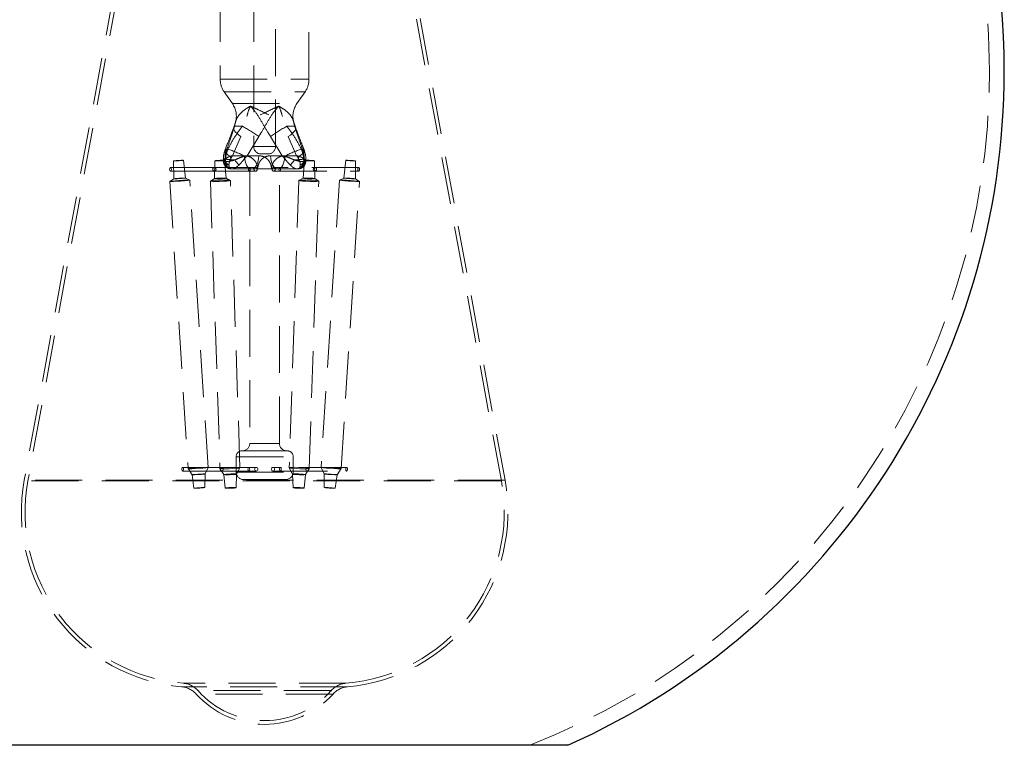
# Model space of a CAD drawing. Header units: millimetres. Extents: x 629 to 811, y 290 to 661.
# Tile 15 of 36: x 784 to 811, y 290 to 310. Entities that reach past the tile are written whole.
import ezdxf

# ---------------------------------------------------------------- set-up
doc = ezdxf.new("R2010")
doc.units = ezdxf.units.MM
doc.linetypes.add('HIDDEN', pattern=[1.905, 1.27, -0.635])

msp = doc.modelspace()

# ---------------------------------------------------------------- linework, layer by layer
at = {"color": 7, "linetype": 'HIDDEN', "lineweight": 18}
for p, q in [((789.494, 314.125), (789.494, 308.034)), ((790.399, 314.125), (790.399, 306.215)), ((790.99, 306.215), (790.99, 314.125)), ((791.894, 308.034), (791.894, 314.125)), ((786.983, 312.353), (784.194, 297.189)), ((787.081, 312.335), (784.293, 297.171)), ((797.096, 297.171), (794.308, 312.335)), ((797.194, 297.189), (794.406, 312.353)), ((789.495, 308.034), (791.888, 308.034)), ((789.602, 307.691), (789.822, 307.376)), ((789.603, 307.691), (791.786, 307.691)), ((791.567, 307.376), (791.787, 307.691)), ((789.825, 307.376), (791.563, 307.376)), ((789.904, 306.87), (789.862, 306.74)), ((789.883, 306.766), (790.096, 306.766)), ((791.506, 306.766), (791.293, 306.766)), ((791.529, 306.742), (791.482, 306.871)), ((790.055, 306.489), (789.829, 305.966)), ((790.22, 305.966), (790.534, 306.489)), ((791.169, 305.966), (790.855, 306.489)), ((791.334, 306.489), (791.56, 305.966)), ((790.4, 306.215), (790.989, 306.215)), ((789.672, 306.141), (789.7, 306.141)), ((789.829, 305.966), (790.145, 305.966)), ((790.536, 305.966), (790.22, 305.966)), ((790.79, 306.015), (790.599, 306.015)), ((790.853, 305.966), (791.169, 305.966)), ((791.56, 305.966), (791.244, 305.966)), ((791.716, 306.141), (791.689, 306.141)), ((789.336, 305.648), (788.15, 305.648)), ((788.233, 305.825), (788.238, 305.341)), ((788.554, 305.361), (788.497, 305.842)), ((790.449, 305.648), (789.336, 305.648)), ((789.348, 305.829), (789.339, 305.346)), ((789.654, 305.357), (789.612, 305.838)), ((789.625, 305.81), (789.612, 305.809)), ((789.625, 305.81), (789.622, 305.874)), ((789.622, 305.874), (789.639, 305.874)), ((789.625, 305.81), (789.636, 305.81)), ((789.639, 305.874), (789.636, 305.81)), ((789.651, 305.809), (789.636, 305.81)), ((791.105, 305.648), (790.94, 305.648)), ((793.239, 305.648), (791.105, 305.648)), ((791.777, 305.838), (791.735, 305.357)), ((791.753, 305.81), (791.738, 305.809)), ((791.75, 305.874), (791.753, 305.81)), ((791.767, 305.874), (791.75, 305.874)), ((791.764, 305.81), (791.753, 305.81)), ((791.764, 305.81), (791.767, 305.874)), ((791.764, 305.81), (791.777, 305.809)), ((791.811, 305.821), (791.813, 305.86)), ((792.05, 305.346), (792.041, 305.829)), ((792.892, 305.842), (792.835, 305.361)), ((793.151, 305.341), (793.156, 305.825)), ((788.15, 305.548), (789.336, 305.548)), ((788.669, 305.307), (788.553, 305.362)), ((789.336, 305.548), (790.449, 305.548)), ((790.294, 305.61), (789.797, 305.61)), ((790.51, 305.61), (790.294, 305.61)), ((790.294, 305.61), (790.294, 298.186)), ((791.037, 305.61), (790.51, 305.61)), ((790.94, 305.548), (791.105, 305.548)), ((791.569, 305.61), (791.037, 305.61)), ((791.094, 298.186), (791.094, 305.61)), ((791.105, 305.548), (793.239, 305.548)), ((791.577, 305.61), (791.569, 305.61)), ((791.586, 305.61), (791.577, 305.61)), ((791.592, 305.61), (791.586, 305.61)), ((792.836, 305.362), (792.72, 305.307)), ((788.13, 305.272), (788.628, 297.504)), ((788.239, 305.341), (788.131, 305.272)), ((789.167, 297.539), (788.67, 305.306)), ((789.229, 305.28), (789.488, 297.512)), ((789.34, 305.347), (789.23, 305.282)), ((789.767, 305.3), (789.653, 305.358)), ((790.028, 297.53), (789.769, 305.298)), ((791.62, 305.298), (791.361, 297.53)), ((791.736, 305.358), (791.622, 305.3)), ((791.901, 297.512), (792.16, 305.28)), ((792.159, 305.282), (792.049, 305.347)), ((792.719, 305.306), (792.221, 297.539)), ((792.761, 297.504), (793.259, 305.272)), ((793.258, 305.272), (793.15, 305.341)), ((790.296, 298.186), (791.093, 298.186)), ((791.306, 297.986), (790.083, 297.986)), ((789.923, 297.826), (789.923, 297.41)), ((789.932, 297.826), (791.457, 297.826)), ((791.466, 297.41), (791.466, 297.826)), ((789.537, 297.539), (788.48, 297.539)), ((788.48, 297.439), (789.537, 297.439)), ((788.628, 297.504), (788.735, 297.338)), ((789.083, 297.361), (789.167, 297.538)), ((789.488, 297.512), (789.589, 297.343)), ((790.469, 297.539), (789.537, 297.539)), ((789.537, 297.439), (790.469, 297.439)), ((789.932, 297.41), (791.457, 297.41)), ((789.938, 297.355), (790.028, 297.53)), ((791.121, 297.539), (790.92, 297.539)), ((790.92, 297.439), (791.121, 297.439)), ((792.909, 297.539), (791.121, 297.539)), ((791.121, 297.439), (792.909, 297.439)), ((791.361, 297.53), (791.451, 297.355)), ((791.8, 297.343), (791.901, 297.512)), ((792.222, 297.538), (792.306, 297.361)), ((792.654, 297.338), (792.761, 297.504)), ((797.188, 297.189), (784.201, 297.189)), ((797.09, 297.171), (784.299, 297.171)), ((788.735, 297.338), (788.785, 296.974)), ((789.08, 296.993), (789.083, 297.361)), ((789.589, 297.344), (789.628, 296.978)), ((789.924, 296.988), (789.938, 297.355)), ((791.266, 297.21), (790.123, 297.21)), ((791.451, 297.355), (791.465, 296.988)), ((791.761, 296.978), (791.8, 297.344)), ((792.306, 297.361), (792.309, 296.993)), ((792.604, 296.974), (792.654, 297.338)), ((792.938, 291.604), (788.457, 291.604)), ((792.895, 291.7), (788.5, 291.7)), ((792.539, 291.409), (788.85, 291.409)), ((792.488, 291.5), (788.897, 291.5))]:
    msp.add_line(p, q, dxfattribs=at)
at = {"color": 7, "linetype": 'Continuous', "lineweight": 25}
msp.add_line((798.894, 290.022), (782.494, 290.022), dxfattribs=at)
at = {"color": 7, "linetype": 'HIDDEN', "lineweight": 18, "flags": 128}
for points in [[(789.883, 306.766), (789.865, 306.741), (789.859, 306.711), (789.864, 306.677), (789.882, 306.64), (789.911, 306.602), (789.951, 306.563), (789.999, 306.525), (790.055, 306.489)], [(791.334, 306.489), (791.39, 306.525), (791.438, 306.563), (791.478, 306.602), (791.507, 306.64), (791.525, 306.677), (791.53, 306.711), (791.524, 306.741), (791.506, 306.766)], [(789.672, 306.141), (789.644, 306.132), (789.626, 306.117), (789.62, 306.098), (789.626, 306.074), (789.644, 306.046), (789.674, 306.016), (789.713, 305.984), (789.762, 305.952)], [(790.329, 305.61), (790.295, 305.617), (790.263, 305.636), (790.233, 305.669), (790.206, 305.712), (790.183, 305.765), (790.164, 305.827), (790.152, 305.895), (790.145, 305.966)], [(790.536, 305.966), (790.529, 305.895), (790.516, 305.827), (790.498, 305.765), (790.475, 305.712), (790.448, 305.669), (790.418, 305.636), (790.386, 305.617), (790.352, 305.61)], [(791.037, 305.61), (791.003, 305.617), (790.971, 305.636), (790.941, 305.669), (790.914, 305.712), (790.891, 305.765), (790.872, 305.827), (790.86, 305.895), (790.853, 305.966)], [(791.06, 305.61), (791.094, 305.617), (791.126, 305.636), (791.156, 305.669), (791.183, 305.712), (791.206, 305.765), (791.224, 305.827), (791.237, 305.895), (791.244, 305.966)], [(791.716, 306.141), (791.745, 306.132), (791.763, 306.117), (791.769, 306.098), (791.763, 306.074), (791.745, 306.046), (791.715, 306.016), (791.676, 305.984), (791.627, 305.952)], [(788.126, 305.598), (788.128, 305.617), (788.133, 305.633), (788.141, 305.644), (788.15, 305.648), (788.158, 305.644), (788.166, 305.633), (788.171, 305.617), (788.173, 305.598), (788.171, 305.579), (788.166, 305.563), (788.158, 305.552), (788.15, 305.548), (788.141, 305.552), (788.133, 305.563), (788.128, 305.579), (788.126, 305.598)], [(788.248, 305.824), (788.281, 305.824), (788.326, 305.827), (788.377, 305.83), (788.426, 305.833), (788.466, 305.837), (788.491, 305.84), (788.496, 305.842), (788.482, 305.843), (788.45, 305.842), (788.405, 305.84), (788.353, 305.837), (788.304, 305.833), (788.264, 305.83), (788.239, 305.827), (788.234, 305.824), (788.248, 305.824)], [(789.381, 305.598), (789.377, 305.617), (789.368, 305.633), (789.353, 305.644), (789.336, 305.648), (789.319, 305.644), (789.305, 305.633), (789.295, 305.617), (789.292, 305.598), (789.295, 305.579), (789.305, 305.563), (789.319, 305.552), (789.336, 305.548), (789.353, 305.552), (789.368, 305.563), (789.377, 305.579), (789.381, 305.598)], [(789.42, 305.824), (789.379, 305.824), (789.355, 305.827), (789.349, 305.83), (789.363, 305.833), (789.396, 305.837), (789.441, 305.84), (789.492, 305.842), (789.541, 305.843), (789.581, 305.842), (789.606, 305.84), (789.612, 305.837), (789.598, 305.833), (789.565, 305.83), (789.52, 305.827), (789.469, 305.824), (789.42, 305.824)], [(789.622, 305.874), (789.605, 305.871), (789.593, 305.868), (789.584, 305.865), (789.58, 305.862), (789.58, 305.859), (789.584, 305.856), (789.593, 305.854), (789.605, 305.851)], [(790.261, 305.598), (790.263, 305.617), (790.268, 305.633), (790.275, 305.644), (790.284, 305.648), (790.293, 305.644), (790.3, 305.633), (790.305, 305.617), (790.307, 305.598), (790.305, 305.579), (790.3, 305.563), (790.293, 305.552), (790.284, 305.548), (790.275, 305.552), (790.268, 305.563), (790.263, 305.579), (790.261, 305.598)], [(790.493, 305.598), (790.49, 305.617), (790.48, 305.633), (790.466, 305.644), (790.449, 305.648), (790.432, 305.644), (790.417, 305.633), (790.408, 305.617), (790.404, 305.598), (790.408, 305.579), (790.417, 305.563), (790.432, 305.552), (790.449, 305.548), (790.466, 305.552), (790.48, 305.563), (790.49, 305.579), (790.493, 305.598)], [(790.896, 305.598), (790.899, 305.617), (790.909, 305.633), (790.923, 305.644), (790.94, 305.648), (790.957, 305.644), (790.972, 305.633), (790.981, 305.617), (790.984, 305.598), (790.981, 305.579), (790.972, 305.563), (790.957, 305.552), (790.94, 305.548), (790.923, 305.552), (790.909, 305.563), (790.899, 305.579), (790.896, 305.598)], [(791.128, 305.598), (791.126, 305.617), (791.121, 305.633), (791.114, 305.644), (791.105, 305.648), (791.096, 305.644), (791.089, 305.633), (791.084, 305.617), (791.082, 305.598), (791.084, 305.579), (791.089, 305.563), (791.096, 305.552), (791.105, 305.548), (791.114, 305.552), (791.121, 305.563), (791.126, 305.579), (791.128, 305.598)], [(791.767, 305.874), (791.784, 305.871), (791.796, 305.868), (791.804, 305.865), (791.809, 305.862), (791.809, 305.859), (791.805, 305.856), (791.796, 305.854), (791.784, 305.851)], [(791.969, 305.824), (792.01, 305.824), (792.034, 305.827), (792.04, 305.83), (792.026, 305.833), (791.993, 305.837), (791.948, 305.84), (791.897, 305.842), (791.848, 305.843), (791.807, 305.842), (791.783, 305.84), (791.777, 305.837), (791.791, 305.833), (791.824, 305.83), (791.869, 305.827), (791.92, 305.824), (791.969, 305.824)], [(792.008, 305.598), (792.012, 305.617), (792.021, 305.633), (792.036, 305.644), (792.053, 305.648), (792.07, 305.644), (792.084, 305.633), (792.094, 305.617), (792.097, 305.598), (792.094, 305.579), (792.084, 305.563), (792.07, 305.552), (792.053, 305.548), (792.036, 305.552), (792.021, 305.563), (792.012, 305.579), (792.008, 305.598)], [(793.141, 305.824), (793.108, 305.824), (793.063, 305.827), (793.012, 305.83), (792.963, 305.833), (792.923, 305.837), (792.898, 305.84), (792.893, 305.842), (792.907, 305.843), (792.939, 305.842), (792.984, 305.84), (793.036, 305.837), (793.085, 305.833), (793.125, 305.83), (793.15, 305.827), (793.155, 305.824), (793.141, 305.824)], [(793.263, 305.598), (793.261, 305.617), (793.256, 305.633), (793.248, 305.644), (793.239, 305.648), (793.231, 305.644), (793.223, 305.633), (793.218, 305.617), (793.216, 305.598), (793.218, 305.579), (793.223, 305.563), (793.231, 305.552), (793.239, 305.548), (793.248, 305.552), (793.256, 305.563), (793.261, 305.579), (793.263, 305.598)], [(788.256, 305.34), (788.295, 305.341), (788.349, 305.343), (788.41, 305.347), (788.469, 305.351), (788.517, 305.356), (788.546, 305.359), (788.553, 305.362), (788.536, 305.363), (788.497, 305.362), (788.443, 305.359), (788.382, 305.356), (788.323, 305.351), (788.275, 305.347), (788.246, 305.343), (788.239, 305.341), (788.256, 305.34)], [(789.424, 305.34), (789.376, 305.341), (789.346, 305.343), (789.339, 305.347), (789.356, 305.351), (789.395, 305.356), (789.449, 305.359), (789.51, 305.362), (789.569, 305.363), (789.617, 305.362), (789.647, 305.359), (789.654, 305.356), (789.637, 305.351), (789.598, 305.347), (789.544, 305.343), (789.483, 305.341), (789.424, 305.34)], [(791.965, 305.34), (792.013, 305.341), (792.043, 305.343), (792.05, 305.347), (792.032, 305.351), (791.994, 305.356), (791.94, 305.359), (791.879, 305.362), (791.82, 305.363), (791.772, 305.362), (791.742, 305.359), (791.735, 305.356), (791.752, 305.351), (791.791, 305.347), (791.845, 305.343), (791.906, 305.341), (791.965, 305.34)], [(793.133, 305.34), (793.094, 305.341), (793.04, 305.343), (792.979, 305.347), (792.92, 305.351), (792.872, 305.356), (792.843, 305.359), (792.836, 305.362), (792.853, 305.363), (792.892, 305.362), (792.946, 305.359), (793.007, 305.356), (793.066, 305.351), (793.114, 305.347), (793.143, 305.343), (793.15, 305.341), (793.133, 305.34)], [(788.161, 305.27), (788.227, 305.271), (788.319, 305.275), (788.424, 305.282), (788.525, 305.289), (788.607, 305.297), (788.657, 305.303), (788.668, 305.307), (788.639, 305.309), (788.573, 305.307), (788.481, 305.303), (788.376, 305.297), (788.275, 305.289), (788.193, 305.282), (788.143, 305.275), (788.131, 305.271), (788.161, 305.27)], [(789.374, 305.27), (789.292, 305.271), (789.241, 305.275), (789.23, 305.282), (789.259, 305.289), (789.325, 305.297), (789.417, 305.303), (789.522, 305.307), (789.623, 305.309), (789.705, 305.307), (789.756, 305.303), (789.768, 305.297), (789.738, 305.289), (789.672, 305.282), (789.58, 305.275), (789.475, 305.271), (789.374, 305.27)], [(792.015, 305.27), (792.097, 305.271), (792.148, 305.275), (792.159, 305.282), (792.13, 305.289), (792.064, 305.297), (791.972, 305.303), (791.867, 305.307), (791.766, 305.309), (791.684, 305.307), (791.633, 305.303), (791.621, 305.297), (791.651, 305.289), (791.717, 305.282), (791.809, 305.275), (791.914, 305.271), (792.015, 305.27)], [(793.228, 305.27), (793.162, 305.271), (793.07, 305.275), (792.965, 305.282), (792.864, 305.289), (792.782, 305.297), (792.732, 305.303), (792.72, 305.307), (792.75, 305.309), (792.816, 305.307), (792.908, 305.303), (793.013, 305.297), (793.114, 305.289), (793.196, 305.282), (793.246, 305.275), (793.258, 305.271), (793.228, 305.27)], [(788.457, 297.489), (788.458, 297.508), (788.463, 297.524), (788.471, 297.535), (788.48, 297.539), (788.489, 297.535), (788.496, 297.524), (788.501, 297.508), (788.503, 297.489), (788.501, 297.469), (788.496, 297.453), (788.489, 297.442), (788.48, 297.439), (788.471, 297.442), (788.463, 297.453), (788.458, 297.469), (788.457, 297.489)], [(788.659, 297.502), (788.725, 297.503), (788.817, 297.508), (788.922, 297.514), (789.023, 297.521), (789.105, 297.529), (789.155, 297.535), (789.166, 297.539), (789.137, 297.541), (789.071, 297.539), (788.978, 297.535), (788.874, 297.529), (788.773, 297.521), (788.691, 297.514), (788.64, 297.508), (788.629, 297.503), (788.659, 297.502)], [(789.633, 297.502), (789.551, 297.503), (789.5, 297.508), (789.489, 297.514), (789.518, 297.521), (789.584, 297.529), (789.677, 297.535), (789.781, 297.539), (789.883, 297.541), (789.965, 297.539), (790.016, 297.535), (790.027, 297.529), (789.998, 297.521), (789.932, 297.514), (789.839, 297.508), (789.735, 297.503), (789.633, 297.502)], [(789.582, 297.489), (789.578, 297.508), (789.569, 297.524), (789.554, 297.535), (789.537, 297.539), (789.52, 297.535), (789.506, 297.524), (789.496, 297.508), (789.493, 297.489), (789.496, 297.469), (789.506, 297.453), (789.52, 297.442), (789.537, 297.439), (789.554, 297.442), (789.569, 297.453), (789.578, 297.469), (789.582, 297.489)], [(790.245, 297.489), (790.246, 297.508), (790.251, 297.524), (790.259, 297.535), (790.268, 297.539), (790.276, 297.535), (790.284, 297.524), (790.289, 297.508), (790.291, 297.489), (790.289, 297.469), (790.284, 297.453), (790.276, 297.442), (790.268, 297.439), (790.259, 297.442), (790.251, 297.453), (790.246, 297.469), (790.245, 297.489)], [(790.513, 297.489), (790.51, 297.508), (790.5, 297.524), (790.486, 297.535), (790.469, 297.539), (790.452, 297.535), (790.438, 297.524), (790.428, 297.508), (790.425, 297.489), (790.428, 297.469), (790.438, 297.453), (790.452, 297.442), (790.469, 297.439), (790.486, 297.442), (790.5, 297.453), (790.51, 297.469), (790.513, 297.489)], [(790.875, 297.489), (790.879, 297.508), (790.888, 297.524), (790.903, 297.535), (790.92, 297.539), (790.937, 297.535), (790.951, 297.524), (790.961, 297.508), (790.964, 297.489), (790.961, 297.469), (790.951, 297.453), (790.937, 297.442), (790.92, 297.439), (790.903, 297.442), (790.888, 297.453), (790.879, 297.469), (790.875, 297.489)], [(791.144, 297.489), (791.143, 297.508), (791.138, 297.524), (791.13, 297.535), (791.121, 297.539), (791.112, 297.535), (791.105, 297.524), (791.1, 297.508), (791.098, 297.489), (791.1, 297.469), (791.105, 297.453), (791.112, 297.442), (791.121, 297.439), (791.13, 297.442), (791.138, 297.453), (791.143, 297.469), (791.144, 297.489)], [(791.756, 297.502), (791.838, 297.503), (791.889, 297.508), (791.9, 297.514), (791.871, 297.521), (791.805, 297.529), (791.712, 297.535), (791.608, 297.539), (791.506, 297.541), (791.424, 297.539), (791.373, 297.535), (791.362, 297.529), (791.391, 297.521), (791.457, 297.514), (791.55, 297.508), (791.654, 297.503), (791.756, 297.502)], [(791.807, 297.489), (791.811, 297.508), (791.82, 297.524), (791.835, 297.535), (791.852, 297.539), (791.869, 297.535), (791.883, 297.524), (791.893, 297.508), (791.896, 297.489), (791.893, 297.469), (791.883, 297.453), (791.869, 297.442), (791.852, 297.439), (791.835, 297.442), (791.82, 297.453), (791.811, 297.469), (791.807, 297.489)], [(792.73, 297.502), (792.664, 297.503), (792.572, 297.508), (792.467, 297.514), (792.366, 297.521), (792.284, 297.529), (792.234, 297.535), (792.223, 297.539), (792.252, 297.541), (792.318, 297.539), (792.411, 297.535), (792.515, 297.529), (792.616, 297.521), (792.698, 297.514), (792.749, 297.508), (792.76, 297.503), (792.73, 297.502)], [(792.932, 297.489), (792.931, 297.508), (792.926, 297.524), (792.918, 297.535), (792.909, 297.539), (792.9, 297.535), (792.893, 297.524), (792.888, 297.508), (792.886, 297.489), (792.888, 297.469), (792.893, 297.453), (792.9, 297.442), (792.909, 297.439), (792.918, 297.442), (792.926, 297.453), (792.931, 297.469), (792.932, 297.489)], [(788.754, 297.337), (788.797, 297.338), (788.857, 297.341), (788.924, 297.345), (788.989, 297.349), (789.042, 297.354), (789.075, 297.358), (789.082, 297.361), (789.063, 297.362), (789.02, 297.361), (788.961, 297.358), (788.893, 297.354), (788.828, 297.349), (788.775, 297.345), (788.743, 297.341), (788.735, 297.338), (788.754, 297.337)], [(789.683, 297.337), (789.63, 297.338), (789.597, 297.341), (789.59, 297.345), (789.609, 297.349), (789.652, 297.354), (789.711, 297.358), (789.779, 297.361), (789.844, 297.362), (789.897, 297.361), (789.93, 297.358), (789.938, 297.354), (789.919, 297.349), (789.876, 297.345), (789.816, 297.341), (789.749, 297.338), (789.683, 297.337)], [(791.706, 297.337), (791.759, 297.338), (791.792, 297.341), (791.799, 297.345), (791.78, 297.349), (791.737, 297.354), (791.678, 297.358), (791.61, 297.361), (791.545, 297.362), (791.492, 297.361), (791.459, 297.358), (791.451, 297.354), (791.47, 297.349), (791.513, 297.345), (791.573, 297.341), (791.64, 297.338), (791.706, 297.337)], [(792.635, 297.337), (792.592, 297.338), (792.532, 297.341), (792.465, 297.345), (792.4, 297.349), (792.347, 297.354), (792.314, 297.358), (792.307, 297.361), (792.326, 297.362), (792.368, 297.361), (792.428, 297.358), (792.496, 297.354), (792.561, 297.349), (792.614, 297.345), (792.646, 297.341), (792.654, 297.338), (792.635, 297.337)], [(788.801, 296.973), (788.837, 296.973), (788.888, 296.976), (788.945, 296.979), (789.001, 296.983), (789.045, 296.987), (789.073, 296.991), (789.079, 296.993), (789.063, 296.994), (789.027, 296.993), (788.976, 296.991), (788.919, 296.987), (788.864, 296.983), (788.819, 296.979), (788.791, 296.976), (788.785, 296.973), (788.801, 296.973)], [(789.708, 296.973), (789.663, 296.973), (789.635, 296.976), (789.629, 296.979), (789.645, 296.983), (789.681, 296.987), (789.731, 296.991), (789.789, 296.993), (789.844, 296.994), (789.889, 296.993), (789.917, 296.991), (789.923, 296.987), (789.907, 296.983), (789.871, 296.979), (789.821, 296.976), (789.763, 296.973), (789.708, 296.973)], [(791.681, 296.973), (791.726, 296.973), (791.754, 296.976), (791.76, 296.979), (791.744, 296.983), (791.708, 296.987), (791.658, 296.991), (791.6, 296.993), (791.545, 296.994), (791.5, 296.993), (791.472, 296.991), (791.466, 296.987), (791.482, 296.983), (791.518, 296.979), (791.568, 296.976), (791.626, 296.973), (791.681, 296.973)], [(792.588, 296.973), (792.552, 296.973), (792.501, 296.976), (792.444, 296.979), (792.388, 296.983), (792.343, 296.987), (792.316, 296.991), (792.31, 296.993), (792.326, 296.994), (792.362, 296.993), (792.413, 296.991), (792.47, 296.987), (792.525, 296.983), (792.57, 296.979), (792.598, 296.976), (792.604, 296.973), (792.588, 296.973)]]:
    msp.add_lwpolyline(points, dxfattribs=at)
at = {"color": 7, "linetype": 'Continuous', "lineweight": 25}
for start, end in [(97.9182, 245.7952), (0, 82.0818), (294.2048, 0)]:
    msp.add_arc((790.694, 308.263), 20, start, end, dxfattribs=at)
at = {"color": 7, "linetype": 'HIDDEN', "lineweight": 18}
for centre, radius, start, end in [((790.694, 308.263), 19.6, 93.2173, 248.5441), ((790.694, 308.263), 19.6, 0, 86.7827), ((790.094, 308.034), 0.6, 180, 214.8828), ((791.294, 308.034), 0.6, 325.1172, 0), ((790.694, 308.263), 19.6, 291.4559, 0), ((789.33, 307.033), 0.6, 344.6094, 34.8828), ((792.059, 307.033), 0.6, 145.1172, 195.4634), ((785.888, 299.623), 8.29, 55.9123, 59.4955), ((795.501, 299.623), 8.29, 120.5045, 124.0877), ((790.599, 306.215), 0.2, 180, 270), ((790.79, 306.215), 0.2, 270, 0), ((789.115, 304.141), 2.084, 60.3369, 73.6986), ((790.096, 306.115), 0.372, 206.052, 214.3934), ((789.602, 305.659), 0.618, 23.4657, 28.2844), ((791.787, 305.659), 0.618, 151.7156, 156.5343), ((792.274, 304.141), 2.084, 106.3014, 119.6631), ((791.293, 306.115), 0.372, 325.6066, 333.948), ((789.815, 305.919), 0.22, 197.8255, 247.2539), ((789.805, 305.803), 0.193, 178.0779, 267.6474), ((789.815, 305.8), 0.19, 176.8983, 266.5194), ((789.825, 305.799), 0.189, 176.6443, 266.1957), ((790.007, 308.517), 2.668, 262.0759, 267.5086), ((789.837, 305.796), 0.186, 175.8019, 264.7584), ((790.409, 306.167), 0.607, 211.3365, 228.0488), ((790.98, 306.167), 0.607, 311.9512, 328.6635), ((791.382, 308.517), 2.668, 272.4914, 277.9241), ((791.552, 305.796), 0.186, 275.2416, 4.1981), ((791.564, 305.799), 0.189, 273.8043, 3.3557), ((791.574, 305.8), 0.19, 273.4806, 3.1017), ((791.584, 305.803), 0.193, 272.3526, 1.9221), ((791.574, 305.919), 0.22, 292.7461, 342.1745), ((790.094, 298.186), 0.2, 270, 0), ((791.294, 298.186), 0.2, 180, 270), ((790.083, 297.826), 0.16, 90, 180), ((791.306, 297.826), 0.16, 0, 90), ((790.123, 297.41), 0.2, 180, 270), ((791.266, 297.41), 0.2, 270, 0), ((788.861, 296.331), 4.745, 169.5807, 265.0349), ((788.861, 296.331), 4.645, 169.5807, 265.4656), ((792.528, 296.331), 4.645, 274.5344, 10.4193), ((792.528, 296.331), 4.745, 274.9651, 10.4193), ((788.398, 291.006), 0.6, 42.2134, 85.0349), ((788.446, 291.102), 0.6, 41.4656, 85.4656), ((792.943, 291.102), 0.6, 94.5344, 138.5344), ((792.99, 291.006), 0.6, 94.9651, 137.7866), ((790.694, 293.089), 2.5, 222.2134, 317.7866), ((790.694, 293.089), 2.4, 221.4656, 318.5344)]:
    msp.add_arc(centre, radius, start, end, dxfattribs=at)
for points, knots in [([(789.883, 306.766), (789.896, 306.829), (789.923, 306.958), (790.024, 307.105), (790.166, 307.217), (790.262, 307.281), (790.293, 307.298), (790.301, 307.302), (790.308, 307.304), (790.314, 307.304), (790.322, 307.302), (790.341, 307.295), (790.415, 307.26), (790.634, 307.158), (790.923, 307.021), (791.159, 306.874), (791.258, 306.794), (791.293, 306.766)], [0, 0, 0, 0, 0.146382, 0.296127, 0.436884, 0.484946, 0.491483, 0.494686, 0.498453, 0.502925, 0.503428, 0.509414, 0.529967, 0.612231, 0.823917, 0.938299, 1, 1, 1, 1]), ([(790.855, 306.489), (790.827, 306.53), (790.738, 306.665), (790.609, 306.906), (790.469, 307.124), (790.366, 307.248), (790.331, 307.286), (790.318, 307.298), (790.314, 307.3), (790.312, 307.3), (790.309, 307.3), (790.306, 307.297), (790.303, 307.292), (790.289, 307.265), (790.253, 307.173), (790.183, 306.912), (790.108, 306.663), (790.055, 306.489)], [0, 0, 0, 0, 0.07559, 0.246559, 0.418242, 0.472596, 0.492707, 0.497908, 0.499273, 0.500342, 0.5014, 0.504366, 0.507243, 0.513499, 0.560803, 0.693284, 1, 1, 1, 1]), ([(791.506, 306.766), (791.493, 306.829), (791.466, 306.958), (791.365, 307.105), (791.223, 307.217), (791.127, 307.281), (791.096, 307.298), (791.088, 307.302), (791.081, 307.304), (791.075, 307.304), (791.067, 307.302), (791.048, 307.295), (790.974, 307.26), (790.755, 307.158), (790.466, 307.021), (790.23, 306.874), (790.131, 306.794), (790.096, 306.766)], [0, 0, 0, 0, 0.146382, 0.296127, 0.436884, 0.484946, 0.491483, 0.494686, 0.498453, 0.502925, 0.503428, 0.509414, 0.529967, 0.612231, 0.823917, 0.938299, 1, 1, 1, 1]), ([(790.534, 306.489), (790.562, 306.53), (790.651, 306.665), (790.78, 306.906), (790.92, 307.124), (791.023, 307.248), (791.058, 307.286), (791.071, 307.298), (791.075, 307.3), (791.077, 307.3), (791.08, 307.3), (791.083, 307.297), (791.086, 307.292), (791.1, 307.265), (791.136, 307.173), (791.206, 306.912), (791.281, 306.663), (791.334, 306.489)], [0, 0, 0, 0, 0.07559, 0.246559, 0.418242, 0.472596, 0.492707, 0.497908, 0.499273, 0.500342, 0.5014, 0.504366, 0.507243, 0.513499, 0.560803, 0.693284, 1, 1, 1, 1]), ([(789.865, 306.737), (789.834, 306.658), (789.753, 306.454), (789.67, 306.241), (789.62, 306.11)], [0, 0, 0, 0, 0.386566, 1, 1, 1, 1]), ([(789.672, 306.141), (789.679, 306.16), (789.723, 306.278), (789.796, 306.496), (789.854, 306.675), (789.883, 306.766)], [0, 0, 0, 0, 0.085499, 0.538073, 1, 1, 1, 1]), ([(790.096, 306.766), (790.023, 306.669), (789.873, 306.472), (789.758, 306.253), (789.7, 306.141)], [0, 0, 0, 0, 0.492821, 1, 1, 1, 1]), ([(791.293, 306.766), (791.366, 306.669), (791.516, 306.472), (791.631, 306.253), (791.689, 306.141)], [0, 0, 0, 0, 0.492821, 1, 1, 1, 1]), ([(791.716, 306.141), (791.678, 306.25), (791.6, 306.47), (791.537, 306.666), (791.506, 306.766)], [0, 0, 0, 0, 0.4942335, 1, 1, 1, 1]), ([(791.767, 306.111), (791.748, 306.159), (791.665, 306.371), (791.586, 306.578), (791.525, 306.738)], [0, 0, 0, 0, 0.2249779, 1, 1, 1, 1]), ([(789.625, 306.11), (789.607, 306.056), (789.575, 305.963), (789.58, 305.864), (789.582, 305.823)], [0, 0, 0, 0, 0.580851, 1, 1, 1, 1]), ([(789.605, 305.851), (789.62, 305.868), (789.654, 305.907), (789.723, 305.936), (789.762, 305.952)], [0, 0, 0, 0, 0.433169, 1, 1, 1, 1]), ([(789.622, 305.874), (789.626, 305.942), (789.631, 306.035), (789.664, 306.119), (789.672, 306.141)], [0, 0, 0, 0, 0.73249, 1, 1, 1, 1]), ([(789.7, 306.141), (789.676, 306.078), (789.644, 305.991), (789.64, 305.899), (789.639, 305.874)], [0, 0, 0, 0, 0.7319628, 1, 1, 1, 1]), ([(789.73, 305.716), (789.731, 305.741), (789.735, 305.8), (789.769, 305.867), (789.789, 305.905)], [0, 0, 0, 0, 0.434059, 1, 1, 1, 1]), ([(789.762, 305.952), (789.772, 305.954), (789.788, 305.958), (789.808, 305.962), (789.818, 305.964), (789.824, 305.965), (789.827, 305.965), (789.829, 305.966), (789.829, 305.966)], [0, 0, 0, 0, 0.490338, 0.738181, 0.865232, 0.930595, 0.977359, 1, 1, 1, 1]), ([(789.789, 305.905), (789.795, 305.915), (789.805, 305.93), (789.817, 305.948), (789.823, 305.957), (789.826, 305.962), (789.828, 305.964), (789.829, 305.965), (789.829, 305.966)], [0, 0, 0, 0, 0.502516, 0.750045, 0.874109, 0.936556, 0.97743, 1, 1, 1, 1]), ([(790.146, 305.952), (790.097, 305.936), (790.01, 305.907), (789.927, 305.868), (789.891, 305.851)], [0, 0, 0, 0, 0.5668311, 1, 1, 1, 1]), ([(790.003, 305.716), (790.027, 305.741), (790.082, 305.8), (790.137, 305.867), (790.169, 305.905)], [0, 0, 0, 0, 0.434059, 1, 1, 1, 1]), ([(790.145, 305.966), (790.179, 305.963), (790.252, 305.957), (790.357, 305.905), (790.431, 305.832), (790.474, 305.762), (790.492, 305.715), (790.503, 305.675), (790.507, 305.649), (790.509, 305.63), (790.509, 305.623), (790.509, 305.619), (790.509, 305.618), (790.509, 305.615), (790.51, 305.614), (790.51, 305.612), (790.51, 305.612), (790.51, 305.611), (790.51, 305.61)], [0, 0, 0, 0, 0.191655, 0.414167, 0.629893, 0.73415, 0.836998, 0.887902, 0.943758, 0.971852, 0.981792, 0.981881, 0.989902, 0.989979, 0.995659, 0.995715, 0.997136, 1, 1, 1, 1]), ([(790.22, 305.966), (790.219, 305.966), (790.218, 305.965), (790.214, 305.965), (790.209, 305.964), (790.198, 305.962), (790.177, 305.958), (790.158, 305.954), (790.146, 305.952)], [0, 0, 0, 0, 0.022641, 0.069405, 0.134768, 0.261819, 0.509662, 1, 1, 1, 1]), ([(790.22, 305.966), (790.22, 305.965), (790.218, 305.964), (790.216, 305.962), (790.213, 305.957), (790.205, 305.948), (790.191, 305.93), (790.178, 305.915), (790.169, 305.905)], [0, 0, 0, 0, 0.02257, 0.063444, 0.125891, 0.249955, 0.497484, 1, 1, 1, 1]), ([(790.51, 305.61), (790.51, 305.611), (790.51, 305.612), (790.51, 305.612), (790.51, 305.614), (790.51, 305.615), (790.51, 305.618), (790.51, 305.619), (790.51, 305.623), (790.51, 305.63), (790.512, 305.649), (790.515, 305.675), (790.524, 305.715), (790.54, 305.762), (790.579, 305.832), (790.647, 305.905), (790.747, 305.957), (790.82, 305.963), (790.853, 305.966)], [0, 0, 0, 0, 0.002864, 0.004285, 0.004341, 0.010021, 0.010098, 0.018119, 0.018208, 0.028148, 0.056242, 0.112098, 0.163002, 0.26585, 0.370107, 0.585833, 0.808345, 1, 1, 1, 1]), ([(790.879, 305.61), (790.879, 305.611), (790.879, 305.612), (790.879, 305.612), (790.879, 305.614), (790.879, 305.615), (790.879, 305.618), (790.879, 305.619), (790.879, 305.623), (790.879, 305.63), (790.877, 305.649), (790.874, 305.675), (790.865, 305.715), (790.849, 305.762), (790.81, 305.832), (790.742, 305.905), (790.642, 305.957), (790.569, 305.963), (790.536, 305.966)], [0, 0, 0, 0, 0.002864, 0.004285, 0.004341, 0.010021, 0.010098, 0.018119, 0.018208, 0.028148, 0.056242, 0.112098, 0.163002, 0.26585, 0.370107, 0.585833, 0.808345, 1, 1, 1, 1]), ([(791.244, 305.966), (791.21, 305.963), (791.137, 305.957), (791.032, 305.905), (790.958, 305.832), (790.915, 305.762), (790.897, 305.715), (790.886, 305.675), (790.882, 305.649), (790.88, 305.63), (790.88, 305.623), (790.88, 305.619), (790.88, 305.618), (790.879, 305.615), (790.879, 305.614), (790.879, 305.612), (790.879, 305.612), (790.879, 305.611), (790.879, 305.61)], [0, 0, 0, 0, 0.191655, 0.414167, 0.629893, 0.73415, 0.836998, 0.887902, 0.943758, 0.971852, 0.981792, 0.981881, 0.989902, 0.989979, 0.995659, 0.995715, 0.997136, 1, 1, 1, 1]), ([(791.243, 305.952), (791.23, 305.954), (791.212, 305.958), (791.191, 305.962), (791.18, 305.964), (791.174, 305.965), (791.171, 305.965), (791.17, 305.966), (791.169, 305.966)], [0, 0, 0, 0, 0.490338, 0.738181, 0.865232, 0.930595, 0.977359, 1, 1, 1, 1]), ([(791.22, 305.905), (791.211, 305.915), (791.198, 305.93), (791.183, 305.948), (791.176, 305.957), (791.173, 305.962), (791.17, 305.964), (791.169, 305.965), (791.169, 305.966)], [0, 0, 0, 0, 0.502516, 0.750045, 0.874109, 0.936556, 0.97743, 1, 1, 1, 1]), ([(791.386, 305.716), (791.362, 305.741), (791.307, 305.8), (791.252, 305.867), (791.22, 305.905)], [0, 0, 0, 0, 0.434059, 1, 1, 1, 1]), ([(791.498, 305.851), (791.462, 305.868), (791.378, 305.907), (791.292, 305.936), (791.243, 305.952)], [0, 0, 0, 0, 0.433169, 1, 1, 1, 1]), ([(791.627, 305.952), (791.617, 305.954), (791.601, 305.958), (791.581, 305.962), (791.571, 305.964), (791.565, 305.965), (791.562, 305.965), (791.56, 305.966), (791.56, 305.966)], [0, 0, 0, 0, 0.4903377, 0.7381805, 0.8652321, 0.9305948, 0.9773591, 1, 1, 1, 1]), ([(791.6, 305.905), (791.594, 305.915), (791.584, 305.93), (791.572, 305.948), (791.566, 305.957), (791.563, 305.962), (791.561, 305.964), (791.56, 305.965), (791.56, 305.966)], [0, 0, 0, 0, 0.502516, 0.750045, 0.874109, 0.936556, 0.97743, 1, 1, 1, 1]), ([(791.659, 305.716), (791.658, 305.741), (791.654, 305.8), (791.62, 305.867), (791.6, 305.905)], [0, 0, 0, 0, 0.434059, 1, 1, 1, 1]), ([(791.784, 305.851), (791.769, 305.868), (791.735, 305.907), (791.666, 305.936), (791.627, 305.952)], [0, 0, 0, 0, 0.433169, 1, 1, 1, 1]), ([(791.689, 306.141), (791.713, 306.078), (791.744, 305.991), (791.749, 305.899), (791.75, 305.874)], [0, 0, 0, 0, 0.7319628, 1, 1, 1, 1]), ([(791.767, 305.874), (791.763, 305.942), (791.758, 306.035), (791.725, 306.119), (791.716, 306.141)], [0, 0, 0, 0, 0.73249, 1, 1, 1, 1]), ([(791.807, 305.823), (791.809, 305.857), (791.814, 305.955), (791.784, 306.049), (791.765, 306.11)], [0, 0, 0, 0, 0.349023, 1, 1, 1, 1]), ([(789.583, 305.82), (789.584, 305.801), (789.586, 305.758), (789.62, 305.693), (789.676, 305.641), (789.74, 305.613), (789.781, 305.612), (789.799, 305.611)], [0, 0, 0, 0, 0.170886, 0.397118, 0.628616, 0.84232, 1, 1, 1, 1]), ([(789.612, 305.809), (789.604, 305.809), (789.585, 305.808), (789.584, 305.816), (789.583, 305.82)], [0, 0, 0, 0, 0.442004, 1, 1, 1, 1]), ([(789.891, 305.851), (789.852, 305.841), (789.78, 305.821), (789.7, 305.809), (789.665, 305.809), (789.651, 305.809)], [0, 0, 0, 0, 0.419924, 0.769569, 1, 1, 1, 1]), ([(789.73, 305.716), (789.732, 305.691), (789.736, 305.646), (789.764, 305.615), (789.787, 305.611), (789.797, 305.61)], [0, 0, 0, 0, 0.419181, 0.768844, 1, 1, 1, 1]), ([(789.82, 305.61), (789.832, 305.611), (789.863, 305.615), (789.926, 305.646), (789.976, 305.691), (790.003, 305.716)], [0, 0, 0, 0, 0.231156, 0.580819, 1, 1, 1, 1]), ([(791.569, 305.61), (791.557, 305.611), (791.526, 305.615), (791.463, 305.646), (791.413, 305.691), (791.386, 305.716)], [0, 0, 0, 0, 0.2311565, 0.5808186, 1, 1, 1, 1]), ([(791.738, 305.809), (791.724, 305.809), (791.689, 305.809), (791.609, 305.821), (791.537, 305.841), (791.498, 305.851)], [0, 0, 0, 0, 0.230431, 0.580076, 1, 1, 1, 1]), ([(791.659, 305.716), (791.657, 305.691), (791.653, 305.646), (791.625, 305.615), (791.602, 305.611), (791.592, 305.61)], [0, 0, 0, 0, 0.4191814, 0.7688435, 1, 1, 1, 1]), ([(791.597, 305.613), (791.617, 305.614), (791.662, 305.616), (791.728, 305.651), (791.778, 305.708), (791.804, 305.768), (791.806, 305.805), (791.806, 305.82)], [0, 0, 0, 0, 0.1851219, 0.419294, 0.6544986, 0.860892, 1, 1, 1, 1]), ([(791.777, 305.809), (791.785, 305.809), (791.805, 305.809), (791.814, 305.821), (791.794, 305.841), (791.784, 305.851)], [0, 0, 0, 0, 0.230431, 0.580076, 1, 1, 1, 1])]:
    msp.add_open_spline(points, degree=3, knots=knots, dxfattribs=at)

doc.saveas('drawing.dxf')
